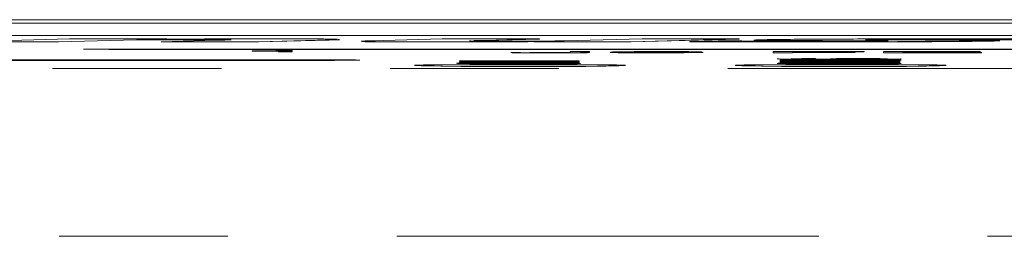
# Model space of a CAD drawing. Header units: inches. Extents: x 0.3 to 21.7, y 0.5 to 16.5.
# Tile 12 of 37: x 7.002 to 7.585, y 6.904 to 7.032. Entities that reach past the tile are written whole.
import ezdxf

# ---------------------------------------------------------------- set-up
doc = ezdxf.new("R2010")
doc.units = ezdxf.units.IN
doc.header["$MEASUREMENT"] = 0
doc.linetypes.add('PHANTOM', pattern=[0.5, 0.25, -0.05, 0.05, -0.05, 0.05, -0.05])

msp = doc.modelspace()

# ---------------------------------------------------------------- linework, layer by layer
at = {"color": 7, "linetype": 'Continuous', "lineweight": 15}
for p, q in [((9.55318, 7.03165), (4.59318, 7.03165)), ((5.64818, 7.02969), (8.49818, 7.02969)), ((8.49818, 7.02227), (5.64818, 7.02227)), ((6.96716, 7.01866), (7.0313, 7.02031)), ((7.02475, 7.01866), (6.96716, 7.01866)), ((7.02475, 7.01856), (6.96716, 7.01856)), ((7.0709, 7.01985), (7.02475, 7.01866)), ((7.0709, 7.01975), (7.02475, 7.01856)), ((7.02475, 7.01866), (7.02475, 7.01856)), ((7.0313, 7.02031), (7.0889, 7.02031)), ((7.0709, 7.01985), (7.0709, 7.01975)), ((7.0889, 7.02031), (7.0822, 7.02014)), ((7.08555, 7.01866), (7.11785, 7.01949)), ((7.14315, 7.01866), (7.08555, 7.01866)), ((7.08555, 7.01866), (7.08555, 7.01856)), ((7.14315, 7.01856), (7.08555, 7.01856)), ((7.0889, 7.02031), (7.0889, 7.02021)), ((7.10625, 7.01995), (7.10625, 7.01985)), ((7.12695, 7.01984), (7.12695, 7.01974)), ((7.18514, 7.01974), (7.14315, 7.01866)), ((7.18514, 7.01964), (7.14315, 7.01856)), ((7.14315, 7.01866), (7.14315, 7.01856)), ((7.18514, 7.01974), (7.18514, 7.01964)), ((7.21009, 7.01923), (7.25209, 7.02031)), ((7.24549, 7.01861), (7.24549, 7.01851)), ((7.25209, 7.02031), (7.30969, 7.02031)), ((7.30969, 7.02031), (7.27744, 7.01948)), ((7.30969, 7.02021), (7.27744, 7.01938)), ((7.30634, 7.01866), (7.31309, 7.01884)), ((7.36394, 7.01866), (7.30634, 7.01866)), ((7.30634, 7.01866), (7.30634, 7.01856)), ((7.36394, 7.01856), (7.30634, 7.01856)), ((7.30969, 7.02031), (7.30969, 7.02021)), ((7.32439, 7.01913), (7.37049, 7.02031)), ((7.42808, 7.02031), (7.36394, 7.01866)), ((7.42808, 7.02021), (7.36394, 7.01856)), ((7.36394, 7.01866), (7.36394, 7.01856)), ((7.37049, 7.02031), (7.42808, 7.02031)), ((7.39883, 7.01874), (7.41553, 7.01917)), ((7.39883, 7.01874), (7.39883, 7.01864)), ((7.41553, 7.01917), (7.42043, 7.01917)), ((7.42808, 7.02031), (7.42808, 7.02021)), ((7.46453, 7.01861), (7.46453, 7.01851)), ((7.46673, 7.01932), (7.46673, 7.01922)), ((7.49953, 7.01925), (7.49953, 7.01915)), ((7.53928, 7.01877), (7.53928, 7.01867)), ((7.53938, 7.02), (7.53938, 7.0199)), ((7.57228, 7.01994), (7.57228, 7.01984)), ((7.57903, 7.01917), (7.57903, 7.01907)), ((7.03958, 7.01426), (7.05458, 7.01403)), ((7.03958, 7.01426), (7.05458, 7.01403)), ((8.13658, 7.0143), (7.04458, 7.0143)), ((7.05458, 7.01403), (7.05458, 7.01413)), ((7.05958, 7.01417), (8.12158, 7.01417)), ((7.05958, 7.01407), (8.12158, 7.01407)), ((7.13956, 7.01328), (7.13956, 7.01334)), ((7.15499, 7.01328), (7.13956, 7.01328)), ((7.13956, 7.01328), (7.13956, 7.01318)), ((7.15499, 7.01318), (7.13956, 7.01318)), ((7.15499, 7.01286), (7.15499, 7.01328)), ((7.16316, 7.01286), (7.15499, 7.01286)), ((7.15499, 7.01286), (7.15499, 7.01276)), ((7.16316, 7.01276), (7.15499, 7.01276)), ((7.15705, 7.01345), (7.16316, 7.01345)), ((7.16316, 7.01345), (7.16316, 7.01286)), ((7.16316, 7.01286), (7.16316, 7.01276)), ((7.29266, 7.01237), (7.29266, 7.01227)), ((7.32792, 7.0124), (7.32792, 7.01287)), ((7.32792, 7.01287), (7.33933, 7.01287)), ((7.33933, 7.01287), (7.33933, 7.01236)), ((7.35177, 7.01247), (7.35177, 7.01237)), ((7.38034, 7.01252), (7.38034, 7.01242)), ((7.38097, 7.01276), (7.38097, 7.01266)), ((7.4057, 7.01265), (7.39533, 7.01265)), ((7.39533, 7.01265), (7.39533, 7.01257)), ((7.4057, 7.01255), (7.39782, 7.01255)), ((7.4057, 7.01265), (7.4057, 7.01255)), ((7.44822, 7.01287), (7.50215, 7.01287)), ((7.44822, 7.01216), (7.44822, 7.01287)), ((7.50215, 7.01279), (7.45963, 7.01279)), ((7.45963, 7.01279), (7.45963, 7.01257)), ((7.50215, 7.01269), (7.45963, 7.01269)), ((7.45963, 7.01257), (7.49675, 7.01257)), ((7.49675, 7.01249), (7.45963, 7.01249)), ((7.45963, 7.01249), (7.45963, 7.01216)), ((7.49675, 7.01239), (7.45963, 7.01239)), ((7.49675, 7.01257), (7.49675, 7.01249)), ((7.49675, 7.01249), (7.49675, 7.01239)), ((7.50215, 7.01287), (7.50215, 7.01279)), ((7.50215, 7.01279), (7.50215, 7.01269)), ((7.51355, 7.01216), (7.51355, 7.01287)), ((7.51355, 7.01287), (7.57072, 7.01287)), ((7.57072, 7.01279), (7.52496, 7.01279)), ((7.52496, 7.01279), (7.52496, 7.01257)), ((7.57072, 7.01269), (7.52496, 7.01269)), ((7.52496, 7.01257), (7.56722, 7.01257)), ((7.56722, 7.01249), (7.52496, 7.01249)), ((7.52496, 7.01249), (7.52496, 7.01224)), ((7.56722, 7.01239), (7.52496, 7.01239)), ((7.56722, 7.01257), (7.56722, 7.01249)), ((7.56722, 7.01249), (7.56722, 7.01239)), ((7.57072, 7.01287), (7.57072, 7.01279)), ((7.57072, 7.01279), (7.57072, 7.01269)), ((7.19818, 7.00787), (6.25818, 7.00787)), ((6.27318, 7.00774), (7.18318, 7.00774)), ((6.27318, 7.00764), (7.18318, 7.00764)), ((7.18818, 7.00759), (7.20318, 7.00782)), ((7.18818, 7.00759), (7.20318, 7.00782)), ((7.18818, 7.00769), (7.18818, 7.00759)), ((7.2624, 7.00719), (7.2624, 7.00728)), ((7.2624, 7.00728), (7.33318, 7.00728)), ((7.31977, 7.00719), (7.2624, 7.00719)), ((7.2624, 7.00719), (7.2624, 7.00709)), ((7.2624, 7.00688), (7.31381, 7.00716)), ((7.30031, 7.00709), (7.2624, 7.00709)), ((7.2624, 7.00679), (7.2624, 7.00688)), ((7.33318, 7.00679), (7.2624, 7.00679)), ((7.2624, 7.00679), (7.2624, 7.00669)), ((7.2624, 7.0065), (7.33318, 7.00673)), ((7.32184, 7.00669), (7.2624, 7.00669)), ((7.2624, 7.00641), (7.2624, 7.0065)), ((7.30414, 7.00655), (7.27262, 7.00645)), ((7.27581, 7.00688), (7.33318, 7.00688)), ((7.33318, 7.00719), (7.28104, 7.0069)), ((7.28104, 7.0069), (7.28104, 7.00688)), ((7.33318, 7.00709), (7.29533, 7.00688)), ((7.30414, 7.00636), (7.30414, 7.00655)), ((7.33318, 7.00664), (7.31231, 7.00657)), ((7.31231, 7.00657), (7.31231, 7.00633)), ((7.33318, 7.00654), (7.31231, 7.00647)), ((7.31604, 7.01215), (7.31604, 7.01205)), ((7.33318, 7.00728), (7.33318, 7.00719)), ((7.33318, 7.00719), (7.33318, 7.00709)), ((7.33318, 7.00688), (7.33318, 7.00679)), ((7.33318, 7.00679), (7.33318, 7.00673)), ((7.33318, 7.00673), (7.33318, 7.00664)), ((7.33318, 7.00664), (7.33318, 7.00654)), ((7.38011, 7.01215), (7.38011, 7.01205)), ((7.45963, 7.01216), (7.44822, 7.01216)), ((7.44822, 7.01216), (7.44822, 7.01206)), ((7.45963, 7.01206), (7.44822, 7.01206)), ((7.4524, 7.00812), (7.4524, 7.0082)), ((7.4524, 7.0082), (7.49571, 7.0082)), ((7.49581, 7.00812), (7.4524, 7.00812)), ((7.4524, 7.00812), (7.4524, 7.00802)), ((7.49581, 7.00802), (7.4524, 7.00802)), ((7.4524, 7.00772), (7.4524, 7.00781)), ((7.4524, 7.00781), (7.49581, 7.00781)), ((7.49571, 7.00772), (7.4524, 7.00772)), ((7.4524, 7.00772), (7.4524, 7.00765)), ((7.4524, 7.00765), (7.46057, 7.00765)), ((7.4524, 7.00717), (7.4524, 7.00765)), ((7.4524, 7.00694), (7.52318, 7.00717)), ((7.46057, 7.00717), (7.4524, 7.00717)), ((7.4524, 7.00717), (7.4524, 7.00707)), ((7.46057, 7.00707), (7.4524, 7.00707)), ((7.4524, 7.00684), (7.4524, 7.00694)), ((7.52318, 7.00662), (7.4524, 7.00684)), ((7.4524, 7.00684), (7.4524, 7.00674)), ((7.52318, 7.00652), (7.4524, 7.00674)), ((7.4524, 7.00613), (7.4524, 7.00661)), ((7.4524, 7.00661), (7.46057, 7.00661)), ((7.45963, 7.01216), (7.45963, 7.01206)), ((7.46057, 7.00765), (7.46057, 7.00745)), ((7.49571, 7.00762), (7.46057, 7.00762)), ((7.46057, 7.00745), (7.52318, 7.00745)), ((7.52318, 7.00736), (7.46057, 7.00736)), ((7.46057, 7.00736), (7.46057, 7.00717)), ((7.52318, 7.00726), (7.46057, 7.00726)), ((7.46057, 7.00717), (7.46057, 7.00707)), ((7.46057, 7.00661), (7.46057, 7.00641)), ((7.49414, 7.00698), (7.46262, 7.00689)), ((7.46262, 7.00689), (7.49414, 7.00679)), ((7.47144, 7.00832), (7.47144, 7.00822)), ((7.47327, 7.00876), (7.47331, 7.00868)), ((7.47331, 7.00868), (7.47331, 7.00858)), ((7.49414, 7.00689), (7.4791, 7.00684)), ((7.49129, 7.00854), (7.49129, 7.00844)), ((7.49414, 7.00679), (7.49414, 7.00698)), ((7.49571, 7.00772), (7.49571, 7.00762)), ((7.49581, 7.00812), (7.49581, 7.00802)), ((7.49959, 7.00831), (7.49959, 7.00839)), ((7.49959, 7.00831), (7.49959, 7.00821)), ((7.52318, 7.00707), (7.50231, 7.00701)), ((7.50231, 7.00701), (7.50231, 7.00677)), ((7.52318, 7.00697), (7.50231, 7.00691)), ((7.50231, 7.00677), (7.52318, 7.0067)), ((7.50336, 7.00869), (7.50336, 7.00859)), ((7.57163, 7.01216), (7.51355, 7.01216)), ((7.51355, 7.01216), (7.51355, 7.01206)), ((7.57163, 7.01206), (7.51355, 7.01206)), ((7.52318, 7.00745), (7.52318, 7.00736)), ((7.52318, 7.00736), (7.52318, 7.00726)), ((7.52318, 7.00717), (7.52318, 7.00707)), ((7.52318, 7.00707), (7.52318, 7.00697)), ((7.52318, 7.0067), (7.52318, 7.00662)), ((7.52318, 7.00662), (7.52318, 7.00652)), ((7.52496, 7.01224), (7.57163, 7.01224)), ((7.57163, 7.01224), (7.57163, 7.01216)), ((7.57163, 7.01216), (7.57163, 7.01206)), ((7.33318, 7.00618), (7.2624, 7.00641)), ((7.2624, 7.00641), (7.2624, 7.00631)), ((7.30304, 7.00618), (7.2624, 7.00631)), ((7.27262, 7.00645), (7.30414, 7.00636)), ((7.28327, 7.00614), (7.28327, 7.00606)), ((7.28327, 7.00606), (7.28327, 7.00596)), ((7.30414, 7.00645), (7.2891, 7.0064)), ((7.29624, 7.00561), (7.29624, 7.00551)), ((7.30686, 7.00606), (7.30686, 7.00615)), ((7.30686, 7.00606), (7.30686, 7.00596)), ((7.31231, 7.00633), (7.33318, 7.00627)), ((7.33318, 7.00627), (7.33318, 7.00618)), ((7.33318, 7.00618), (7.33318, 7.00608)), ((7.4524, 7.00613), (7.4524, 7.00603)), ((7.46057, 7.00613), (7.4524, 7.00613)), ((7.46057, 7.00641), (7.52318, 7.00641)), ((7.52318, 7.00633), (7.46057, 7.00633)), ((7.46057, 7.00633), (7.46057, 7.00613)), ((7.52318, 7.00623), (7.46057, 7.00623)), ((7.46057, 7.00613), (7.46057, 7.00604)), ((7.47144, 7.00563), (7.47144, 7.00553)), ((7.47327, 7.00607), (7.47331, 7.00599)), ((7.47331, 7.00599), (7.47331, 7.00588)), ((7.49129, 7.00585), (7.49129, 7.00575)), ((7.49959, 7.00561), (7.49959, 7.0057)), ((7.49959, 7.00561), (7.49959, 7.00551)), ((7.50336, 7.006), (7.50336, 7.0059)), ((7.52318, 7.00641), (7.52318, 7.00633)), ((7.52318, 7.00633), (7.52318, 7.00623))]:
    msp.add_line(p, q, dxfattribs=at)
at = {"color": 7, "linetype": 'PHANTOM', "lineweight": 0}
for p, q in [((7.05958, 7.01417), (7.05958, 7.01407)), ((7.18318, 7.00774), (7.18318, 7.00764)), ((5.17124, 7.00284), (8.97512, 7.00284)), ((8.97512, 6.90372), (5.17124, 6.90372))]:
    msp.add_line(p, q, dxfattribs=at)
at = {"color": 7, "linetype": 'Continuous', "lineweight": 15, "flags": 128}
for points in [[(7.29818, 7.00416), (7.31847, 7.00418), (7.33657, 7.00427), (7.3505, 7.0044), (7.35877, 7.00457), (7.36047, 7.00475), (7.35542, 7.00492), (7.34416, 7.00507), (7.32793, 7.00518), (7.30847, 7.00524), (7.28789, 7.00524), (7.26843, 7.00518), (7.2522, 7.00507), (7.24094, 7.00492), (7.23589, 7.00475), (7.23759, 7.00457), (7.24586, 7.0044), (7.25979, 7.00427), (7.27789, 7.00418), (7.29818, 7.00416)], [(7.48818, 7.00416), (7.50847, 7.00418), (7.52657, 7.00427), (7.5405, 7.0044), (7.54877, 7.00457), (7.55047, 7.00475), (7.54542, 7.00492), (7.53416, 7.00507), (7.51793, 7.00518), (7.49847, 7.00524), (7.47789, 7.00524), (7.45843, 7.00518), (7.4422, 7.00507), (7.43094, 7.00492), (7.42589, 7.00475), (7.42759, 7.00457), (7.43586, 7.0044), (7.44979, 7.00427), (7.46789, 7.00418), (7.48818, 7.00416)]]:
    msp.add_lwpolyline(points, dxfattribs=at)
at = {"color": 7, "linetype": 'Continuous', "lineweight": 15}
for centre, radius, start, end in [((7.04335, 6.86821), 0.14609, 89.51689, 91.47801), ((7.05834, 6.87138), 0.14279, 89.50092, 91.50742), ((7.05831, 6.8728), 0.14128, 89.48346, 91.51145), ((7.18441, 6.86174), 0.146, 88.52139, 90.48359), ((7.18442, 6.8649), 0.14274, 88.49229, 90.49925), ((7.19944, 6.86505), 0.14283, 88.49954, 90.50555), ((7.28295, 8.83983), 1.83584, 268.52447, 270.47523), ((7.31582, 8.56333), 1.55937, 269.3518, 271.64849), ((7.47295, 8.83981), 1.83582, 268.52446, 270.47524), ((7.50582, 8.56327), 1.55931, 269.35178, 271.64853)]:
    msp.add_arc(centre, radius, start, end, dxfattribs=at)
for points, knots in [([(7.10625, 7.01995), (7.09927, 7.01994), (7.08679, 7.01992), (7.07576, 7.01987), (7.0709, 7.01985)], [0, 0, 0, 0, 0.558888, 1, 1, 1, 1]), ([(7.10625, 7.01985), (7.09927, 7.01984), (7.08679, 7.01982), (7.07576, 7.01977), (7.0709, 7.01975)], [0, 0, 0, 0, 0.558888, 1, 1, 1, 1]), ([(7.0822, 7.02014), (7.09383, 7.0202), (7.11455, 7.02032), (7.13905, 7.02035), (7.1498, 7.02037)], [0, 0, 0, 0, 0.5611502, 1, 1, 1, 1]), ([(7.12695, 7.01984), (7.12659, 7.01986), (7.12589, 7.01988), (7.12245, 7.01992), (7.1158, 7.01995), (7.11019, 7.01995), (7.10625, 7.01995)], [0, 0, 0, 0, 0.1866264, 0.372898, 0.55981, 1, 1, 1, 1]), ([(7.12587, 7.01977), (7.12576, 7.01978), (7.12522, 7.01979), (7.12238, 7.01982), (7.11584, 7.01985), (7.11021, 7.01985), (7.10625, 7.01985)], [0, 0, 0, 0, 0.056057, 0.27223, 0.489147, 1, 1, 1, 1]), ([(7.11785, 7.01949), (7.1204, 7.01956), (7.12495, 7.01967), (7.12634, 7.01979), (7.12695, 7.01984)], [0, 0, 0, 0, 0.561198, 1, 1, 1, 1]), ([(7.1498, 7.02037), (7.15816, 7.02036), (7.17072, 7.02035), (7.18469, 7.02027), (7.18807, 7.0202), (7.18975, 7.02017)], [0, 0, 0, 0, 0.499541, 0.749636, 1, 1, 1, 1]), ([(7.19036, 7.02007), (7.19086, 7.02003), (7.19226, 7.01992), (7.18793, 7.01981), (7.18514, 7.01974)], [0, 0, 0, 0, 0.355938, 1, 1, 1, 1]), ([(7.19072, 7.01992), (7.19094, 7.01989), (7.1919, 7.0198), (7.18809, 7.01971), (7.18514, 7.01964)], [0, 0, 0, 0, 0.226331, 1, 1, 1, 1]), ([(7.24549, 7.01861), (7.23704, 7.01861), (7.22436, 7.01862), (7.21102, 7.01871), (7.20434, 7.0188), (7.20466, 7.01887), (7.20481, 7.0189)], [0, 0, 0, 0, 0.40957, 0.614871, 0.820146, 1, 1, 1, 1]), ([(7.24549, 7.01851), (7.23704, 7.01851), (7.22436, 7.01852), (7.21102, 7.01861), (7.20434, 7.0187), (7.20466, 7.01877), (7.20481, 7.0188)], [0, 0, 0, 0, 0.40957, 0.614872, 0.820147, 1, 1, 1, 1]), ([(7.31309, 7.01884), (7.3015, 7.01877), (7.28087, 7.01865), (7.25628, 7.01862), (7.24549, 7.01861)], [0, 0, 0, 0, 0.5613201, 1, 1, 1, 1]), ([(7.30625, 7.0187), (7.29684, 7.01865), (7.27834, 7.01854), (7.25631, 7.01852), (7.24549, 7.01851)], [0, 0, 0, 0, 0.5089485, 1, 1, 1, 1]), ([(7.26829, 7.01913), (7.26866, 7.01912), (7.26939, 7.01909), (7.27282, 7.01906), (7.27947, 7.01903), (7.28509, 7.01903), (7.28904, 7.01903)], [0, 0, 0, 0, 0.186606, 0.373017, 0.55975, 1, 1, 1, 1]), ([(7.28904, 7.01903), (7.29599, 7.01904), (7.30841, 7.01905), (7.3195, 7.0191), (7.32439, 7.01913)], [0, 0, 0, 0, 0.559151, 1, 1, 1, 1]), ([(7.46453, 7.01861), (7.45173, 7.01861), (7.42888, 7.01862), (7.40801, 7.0187), (7.39883, 7.01874)], [0, 0, 0, 0, 0.56013, 1, 1, 1, 1]), ([(7.46453, 7.01851), (7.45173, 7.01851), (7.42888, 7.01852), (7.40801, 7.0186), (7.39883, 7.01864)], [0, 0, 0, 0, 0.56013, 1, 1, 1, 1]), ([(7.42043, 7.01917), (7.4238, 7.01914), (7.42982, 7.01909), (7.43715, 7.01906), (7.44038, 7.01905)], [0, 0, 0, 0, 0.560032, 1, 1, 1, 1]), ([(7.46673, 7.01932), (7.46049, 7.01934), (7.44808, 7.01939), (7.43659, 7.01953), (7.43639, 7.01968), (7.43935, 7.01977), (7.44083, 7.01982)], [0, 0, 0, 0, 0.280741, 0.5584, 0.778724, 1, 1, 1, 1]), ([(7.46673, 7.01922), (7.4606, 7.01924), (7.4484, 7.01929), (7.43759, 7.01941), (7.43763, 7.01948), (7.43765, 7.0195)], [0, 0, 0, 0, 0.432863, 0.860975, 1, 1, 1, 1]), ([(7.44038, 7.01905), (7.44727, 7.01902), (7.45957, 7.01898), (7.47284, 7.01897), (7.47868, 7.01897)], [0, 0, 0, 0, 0.559753, 1, 1, 1, 1]), ([(7.44083, 7.01982), (7.44591, 7.0199), (7.45499, 7.02006), (7.47153, 7.02016), (7.47883, 7.0202)], [0, 0, 0, 0, 0.558738, 1, 1, 1, 1]), ([(7.53928, 7.01877), (7.526, 7.01872), (7.50226, 7.01862), (7.47607, 7.01861), (7.46453, 7.01861)], [0, 0, 0, 0, 0.559378, 1, 1, 1, 1]), ([(7.53928, 7.01867), (7.526, 7.01862), (7.50226, 7.01852), (7.47607, 7.01851), (7.46453, 7.01851)], [0, 0, 0, 0, 0.559378, 1, 1, 1, 1]), ([(7.49953, 7.01925), (7.49335, 7.01926), (7.48231, 7.01928), (7.47149, 7.01931), (7.46673, 7.01932)], [0, 0, 0, 0, 0.560131, 1, 1, 1, 1]), ([(7.49953, 7.01915), (7.49335, 7.01916), (7.48231, 7.01918), (7.47149, 7.01921), (7.46673, 7.01922)], [0, 0, 0, 0, 0.560129, 1, 1, 1, 1]), ([(7.47868, 7.01897), (7.48654, 7.01898), (7.49748, 7.01898), (7.5109, 7.01903), (7.51402, 7.01908), (7.51558, 7.01911)], [0, 0, 0, 0, 0.560717, 0.78118, 1, 1, 1, 1]), ([(7.47883, 7.0202), (7.49163, 7.02026), (7.5145, 7.02035), (7.53979, 7.02036), (7.55093, 7.02037)], [0, 0, 0, 0, 0.559468, 1, 1, 1, 1]), ([(7.51625, 7.01916), (7.51627, 7.01916), (7.51644, 7.01917), (7.51492, 7.01919), (7.50962, 7.01923), (7.50401, 7.01924), (7.49953, 7.01925)], [0, 0, 0, 0, 0.020176, 0.182754, 0.346323, 1, 1, 1, 1]), ([(7.51451, 7.01909), (7.51376, 7.0191), (7.5096, 7.01913), (7.50407, 7.01914), (7.49953, 7.01915)], [0, 0, 0, 0, 0.179657, 1, 1, 1, 1]), ([(7.50368, 7.01987), (7.50334, 7.01986), (7.50267, 7.01984), (7.50279, 7.01981), (7.50458, 7.01978), (7.51081, 7.01974), (7.51671, 7.01973), (7.52143, 7.01972)], [0, 0, 0, 0, 0.1252117, 0.2502502, 0.3746967, 0.4999728, 1, 1, 1, 1]), ([(7.53938, 7.02), (7.53179, 7.02), (7.52122, 7.01999), (7.50847, 7.01994), (7.50527, 7.01989), (7.50368, 7.01987)], [0, 0, 0, 0, 0.560295, 0.781027, 1, 1, 1, 1]), ([(7.53938, 7.0199), (7.53179, 7.0199), (7.52122, 7.01989), (7.50847, 7.01984), (7.50527, 7.01979), (7.50368, 7.01977)], [0, 0, 0, 0, 0.560296, 0.78103, 1, 1, 1, 1]), ([(7.52143, 7.01972), (7.52784, 7.0197), (7.53927, 7.01968), (7.55046, 7.01965), (7.55538, 7.01964)], [0, 0, 0, 0, 0.560235, 1, 1, 1, 1]), ([(7.57903, 7.01917), (7.57376, 7.01908), (7.56434, 7.01892), (7.54695, 7.01882), (7.53928, 7.01877)], [0, 0, 0, 0, 0.558923, 1, 1, 1, 1]), ([(7.57903, 7.01907), (7.57376, 7.01898), (7.56434, 7.01882), (7.54695, 7.01872), (7.53928, 7.01867)], [0, 0, 0, 0, 0.558923, 1, 1, 1, 1]), ([(7.57228, 7.01994), (7.56633, 7.01996), (7.55571, 7.02), (7.54437, 7.02), (7.53938, 7.02)], [0, 0, 0, 0, 0.559856, 1, 1, 1, 1]), ([(7.57228, 7.01984), (7.56633, 7.01986), (7.55571, 7.0199), (7.54437, 7.0199), (7.53938, 7.0199)], [0, 0, 0, 0, 0.5598564, 1, 1, 1, 1]), ([(7.55093, 7.02037), (7.56268, 7.02036), (7.58366, 7.02036), (7.60287, 7.02028), (7.61132, 7.02025)], [0, 0, 0, 0, 0.560111, 1, 1, 1, 1]), ([(7.55538, 7.01964), (7.56134, 7.01962), (7.57322, 7.01958), (7.57898, 7.01948), (7.58185, 7.01943)], [0, 0, 0, 0, 0.502516, 1, 1, 1, 1]), ([(7.59052, 7.01984), (7.58731, 7.01986), (7.58156, 7.0199), (7.57511, 7.01993), (7.57228, 7.01994)], [0, 0, 0, 0, 0.5598881, 1, 1, 1, 1]), ([(7.59052, 7.01974), (7.58731, 7.01976), (7.58156, 7.0198), (7.57511, 7.01983), (7.57228, 7.01984)], [0, 0, 0, 0, 0.559888, 1, 1, 1, 1]), ([(7.58211, 7.01938), (7.58241, 7.01935), (7.5832, 7.01928), (7.58062, 7.01922), (7.57903, 7.01917)], [0, 0, 0, 0, 0.380228, 1, 1, 1, 1]), ([(7.58211, 7.01928), (7.58241, 7.01925), (7.5832, 7.01918), (7.58062, 7.01912), (7.57903, 7.01907)], [0, 0, 0, 0, 0.380228, 1, 1, 1, 1]), ([(7.13956, 7.01334), (7.14182, 7.01334), (7.14631, 7.01335), (7.15239, 7.01337), (7.15612, 7.01341), (7.15674, 7.01344), (7.15705, 7.01345)], [0, 0, 0, 0, 0.281056, 0.560359, 0.779677, 1, 1, 1, 1]), ([(7.31604, 7.01215), (7.31238, 7.01215), (7.3051, 7.01216), (7.29644, 7.01221), (7.29306, 7.01229), (7.29279, 7.01234), (7.29266, 7.01237)], [0, 0, 0, 0, 0.280647, 0.55841, 0.778749, 1, 1, 1, 1]), ([(7.30406, 7.01237), (7.30414, 7.01235), (7.30429, 7.01231), (7.30632, 7.01226), (7.31113, 7.01224), (7.31442, 7.01223), (7.31607, 7.01223)], [0, 0, 0, 0, 0.281519, 0.560555, 0.779395, 1, 1, 1, 1]), ([(7.33933, 7.01236), (7.33916, 7.01233), (7.33883, 7.01227), (7.33334, 7.01219), (7.32453, 7.01216), (7.31888, 7.01215), (7.31604, 7.01215)], [0, 0, 0, 0, 0.281002, 0.558891, 0.778861, 1, 1, 1, 1]), ([(7.32667, 7.01229), (7.32716, 7.01231), (7.32803, 7.01235), (7.32795, 7.01239), (7.32792, 7.0124)], [0, 0, 0, 0, 0.558705, 1, 1, 1, 1]), ([(7.35177, 7.01247), (7.35238, 7.01255), (7.35315, 7.01266), (7.36141, 7.01277), (7.36702, 7.01281), (7.3739, 7.01284), (7.37878, 7.01284), (7.38123, 7.01284)], [0, 0, 0, 0, 0.498239, 0.62377, 0.749167, 0.874496, 1, 1, 1, 1]), ([(7.38011, 7.01215), (7.37686, 7.01215), (7.37038, 7.01216), (7.36164, 7.0122), (7.35305, 7.0123), (7.3523, 7.0124), (7.35177, 7.01247)], [0, 0, 0, 0, 0.187309, 0.373996, 0.56097, 1, 1, 1, 1]), ([(7.38011, 7.01205), (7.37686, 7.01205), (7.37038, 7.01206), (7.36164, 7.0121), (7.35305, 7.0122), (7.3523, 7.0123), (7.35177, 7.01237)], [0, 0, 0, 0, 0.187309, 0.373996, 0.56097, 1, 1, 1, 1]), ([(7.38097, 7.01276), (7.37791, 7.01276), (7.3733, 7.01275), (7.3686, 7.01272), (7.36353, 7.01265), (7.36276, 7.01258), (7.36214, 7.01253)], [0, 0, 0, 0, 0.248874, 0.374368, 0.500025, 1, 1, 1, 1]), ([(7.36214, 7.01253), (7.36516, 7.01255), (7.37057, 7.0126), (7.37791, 7.0126), (7.38115, 7.01261)], [0, 0, 0, 0, 0.5584, 1, 1, 1, 1]), ([(7.38034, 7.01252), (7.3778, 7.01252), (7.37274, 7.01252), (7.36666, 7.01248), (7.36348, 7.01243), (7.36323, 7.0124), (7.3631, 7.01238)], [0, 0, 0, 0, 0.280498, 0.559295, 0.77928, 1, 1, 1, 1]), ([(7.3631, 7.01238), (7.36331, 7.01236), (7.36373, 7.01231), (7.36821, 7.01226), (7.37408, 7.01224), (7.37802, 7.01224), (7.38, 7.01223)], [0, 0, 0, 0, 0.280137, 0.559005, 0.77922, 1, 1, 1, 1]), ([(7.38034, 7.01242), (7.37782, 7.01242), (7.37279, 7.01242), (7.36659, 7.01238), (7.36482, 7.01235), (7.36406, 7.01233)], [0, 0, 0, 0, 0.36555, 0.728883, 1, 1, 1, 1]), ([(7.38097, 7.01266), (7.37789, 7.01266), (7.37326, 7.01265), (7.36866, 7.01262), (7.36594, 7.01259), (7.36552, 7.01256), (7.36532, 7.01255)], [0, 0, 0, 0, 0.409699, 0.616282, 0.823139, 1, 1, 1, 1]), ([(7.38, 7.01223), (7.38248, 7.01224), (7.38745, 7.01224), (7.39304, 7.01228), (7.39599, 7.01233), (7.39624, 7.01236), (7.39636, 7.01238)], [0, 0, 0, 0, 0.279935, 0.559027, 0.77925, 1, 1, 1, 1]), ([(7.40674, 7.01238), (7.40637, 7.01235), (7.40564, 7.01228), (7.39845, 7.0122), (7.38937, 7.01216), (7.3832, 7.01215), (7.38011, 7.01215)], [0, 0, 0, 0, 0.279931, 0.559089, 0.779254, 1, 1, 1, 1]), ([(7.39636, 7.01238), (7.39617, 7.0124), (7.39578, 7.01244), (7.39159, 7.01249), (7.38604, 7.01252), (7.38224, 7.01252), (7.38034, 7.01252)], [0, 0, 0, 0, 0.280278, 0.559311, 0.779365, 1, 1, 1, 1]), ([(7.39543, 7.01233), (7.39535, 7.01233), (7.39495, 7.01236), (7.3915, 7.01239), (7.38606, 7.01242), (7.38225, 7.01242), (7.38034, 7.01242)], [0, 0, 0, 0, 0.086346, 0.44056, 0.719913, 1, 1, 1, 1]), ([(7.39533, 7.01265), (7.39501, 7.01267), (7.39436, 7.0127), (7.39049, 7.01274), (7.38566, 7.01276), (7.38253, 7.01276), (7.38097, 7.01276)], [0, 0, 0, 0, 0.2802535, 0.5589208, 0.779116, 1, 1, 1, 1]), ([(7.39533, 7.01255), (7.39501, 7.01257), (7.39436, 7.0126), (7.39049, 7.01264), (7.38566, 7.01266), (7.38253, 7.01266), (7.38097, 7.01266)], [0, 0, 0, 0, 0.280254, 0.558917, 0.779116, 1, 1, 1, 1]), ([(7.38115, 7.01261), (7.38499, 7.0126), (7.39267, 7.0126), (7.40142, 7.01254), (7.40614, 7.01246), (7.40654, 7.01241), (7.40674, 7.01238)], [0, 0, 0, 0, 0.279989, 0.559144, 0.779288, 1, 1, 1, 1]), ([(7.38123, 7.01284), (7.38468, 7.01284), (7.39156, 7.01283), (7.40002, 7.01279), (7.40465, 7.01272), (7.40535, 7.01267), (7.4057, 7.01265)], [0, 0, 0, 0, 0.280478, 0.559429, 0.779373, 1, 1, 1, 1]), ([(7.28104, 7.0069), (7.2801, 7.0069), (7.27841, 7.00689), (7.27661, 7.00688), (7.27581, 7.00688)], [0, 0, 0, 0, 0.559976, 1, 1, 1, 1]), ([(7.28104, 7.0068), (7.2801, 7.0068), (7.27841, 7.00679), (7.27661, 7.00678), (7.27581, 7.00678)], [0, 0, 0, 0, 0.559977, 1, 1, 1, 1]), ([(7.31604, 7.01205), (7.31238, 7.01205), (7.3051, 7.01206), (7.29644, 7.01211), (7.29306, 7.01219), (7.29279, 7.01224), (7.29266, 7.01227)], [0, 0, 0, 0, 0.280647, 0.55841, 0.778749, 1, 1, 1, 1]), ([(7.31381, 7.00716), (7.31488, 7.00717), (7.31679, 7.00718), (7.31886, 7.00719), (7.31977, 7.00719)], [0, 0, 0, 0, 0.560134, 1, 1, 1, 1]), ([(7.33933, 7.01226), (7.33916, 7.01223), (7.33883, 7.01217), (7.33334, 7.01209), (7.32453, 7.01206), (7.31888, 7.01205), (7.31604, 7.01205)], [0, 0, 0, 0, 0.281002, 0.558891, 0.778861, 1, 1, 1, 1]), ([(7.31607, 7.01223), (7.31729, 7.01223), (7.31972, 7.01224), (7.32294, 7.01225), (7.32529, 7.01227), (7.32621, 7.01228), (7.32667, 7.01229)], [0, 0, 0, 0, 0.280338, 0.559977, 0.779925, 1, 1, 1, 1]), ([(7.47144, 7.00832), (7.46797, 7.00833), (7.46102, 7.00833), (7.45204, 7.00842), (7.45114, 7.0085), (7.45058, 7.00854)], [0, 0, 0, 0, 0.2800439, 0.5602665, 1, 1, 1, 1]), ([(7.47144, 7.00822), (7.46801, 7.00823), (7.46114, 7.00823), (7.45387, 7.0083), (7.45304, 7.00835), (7.45271, 7.00837)], [0, 0, 0, 0, 0.3736479, 0.7475342, 1, 1, 1, 1]), ([(7.47331, 7.00868), (7.47104, 7.00867), (7.46651, 7.00867), (7.46142, 7.00863), (7.45903, 7.00858), (7.45884, 7.00855), (7.45875, 7.00854)], [0, 0, 0, 0, 0.280283, 0.558893, 0.779099, 1, 1, 1, 1]), ([(7.47331, 7.00858), (7.47105, 7.00857), (7.46654, 7.00857), (7.46138, 7.00853), (7.46005, 7.0085), (7.45948, 7.00849)], [0, 0, 0, 0, 0.365801, 0.729418, 1, 1, 1, 1]), ([(7.49092, 7.00853), (7.48959, 7.00848), (7.48792, 7.00842), (7.48323, 7.00836), (7.47861, 7.00833), (7.4743, 7.00832), (7.47144, 7.00832)], [0, 0, 0, 0, 0.500942, 0.626185, 0.751268, 1, 1, 1, 1]), ([(7.49092, 7.00843), (7.48959, 7.00838), (7.48792, 7.00832), (7.48323, 7.00826), (7.47861, 7.00823), (7.4743, 7.00822), (7.47144, 7.00822)], [0, 0, 0, 0, 0.500942, 0.626185, 0.751268, 1, 1, 1, 1]), ([(7.48208, 7.00855), (7.48226, 7.00856), (7.48258, 7.00857), (7.48289, 7.00858), (7.48302, 7.00859)], [0, 0, 0, 0, 0.559966, 1, 1, 1, 1]), ([(7.48302, 7.00859), (7.48306, 7.00859), (7.48314, 7.00859), (7.48323, 7.0086), (7.48327, 7.0086)], [0, 0, 0, 0, 0.559799, 1, 1, 1, 1]), ([(7.48327, 7.0086), (7.48395, 7.00862), (7.48516, 7.00867), (7.48786, 7.00871), (7.48904, 7.00873)], [0, 0, 0, 0, 0.560901, 1, 1, 1, 1]), ([(7.48904, 7.00873), (7.49116, 7.00875), (7.49496, 7.00878), (7.50001, 7.00878), (7.50224, 7.00878)], [0, 0, 0, 0, 0.558291, 1, 1, 1, 1]), ([(7.49129, 7.00854), (7.49122, 7.00854), (7.4911, 7.00854), (7.49098, 7.00853), (7.49092, 7.00853)], [0, 0, 0, 0, 0.559947, 1, 1, 1, 1]), ([(7.49129, 7.00844), (7.49122, 7.00844), (7.4911, 7.00844), (7.49098, 7.00843), (7.49092, 7.00843)], [0, 0, 0, 0, 0.5599457, 1, 1, 1, 1]), ([(7.50336, 7.00869), (7.50242, 7.00869), (7.50054, 7.00869), (7.49741, 7.00867), (7.49376, 7.00862), (7.49228, 7.00857), (7.49129, 7.00854)], [0, 0, 0, 0, 0.124672, 0.249607, 0.499327, 1, 1, 1, 1]), ([(7.50336, 7.00859), (7.50242, 7.00859), (7.50054, 7.00859), (7.49741, 7.00857), (7.49376, 7.00852), (7.49228, 7.00847), (7.49129, 7.00844)], [0, 0, 0, 0, 0.124673, 0.249601, 0.499323, 1, 1, 1, 1]), ([(7.49571, 7.0082), (7.50007, 7.0082), (7.50873, 7.0082), (7.51912, 7.00813), (7.52358, 7.00804), (7.52392, 7.00798), (7.52409, 7.00795)], [0, 0, 0, 0, 0.280625, 0.558749, 0.778916, 1, 1, 1, 1]), ([(7.52409, 7.00795), (7.52383, 7.00791), (7.52332, 7.00784), (7.51572, 7.00776), (7.5055, 7.00772), (7.49898, 7.00772), (7.49571, 7.00772)], [0, 0, 0, 0, 0.28059, 0.55829, 0.778726, 1, 1, 1, 1]), ([(7.52409, 7.00785), (7.52383, 7.00781), (7.52332, 7.00774), (7.51572, 7.00766), (7.5055, 7.00762), (7.49898, 7.00762), (7.49571, 7.00762)], [0, 0, 0, 0, 0.28059, 0.55829, 0.778726, 1, 1, 1, 1]), ([(7.51501, 7.00796), (7.51485, 7.00799), (7.51451, 7.00803), (7.50932, 7.00809), (7.5024, 7.00811), (7.49801, 7.00811), (7.49581, 7.00812)], [0, 0, 0, 0, 0.280589, 0.558167, 0.778689, 1, 1, 1, 1]), ([(7.51421, 7.0079), (7.5141, 7.00791), (7.5137, 7.00795), (7.50924, 7.00799), (7.50242, 7.00801), (7.49802, 7.00801), (7.49581, 7.00802)], [0, 0, 0, 0, 0.1380275, 0.4706122, 0.7348328, 1, 1, 1, 1]), ([(7.49581, 7.00781), (7.49862, 7.00781), (7.5042, 7.00781), (7.51149, 7.00784), (7.51467, 7.0079), (7.5149, 7.00794), (7.51501, 7.00796)], [0, 0, 0, 0, 0.2811507, 0.5592838, 0.7790228, 1, 1, 1, 1]), ([(7.52409, 7.00855), (7.52385, 7.00851), (7.52339, 7.00844), (7.51758, 7.00836), (7.50872, 7.00831), (7.50264, 7.00831), (7.49959, 7.00831)], [0, 0, 0, 0, 0.280655, 0.559425, 0.779302, 1, 1, 1, 1]), ([(7.52409, 7.00845), (7.52385, 7.00841), (7.52339, 7.00834), (7.51758, 7.00826), (7.50872, 7.00821), (7.50264, 7.00821), (7.49959, 7.00821)], [0, 0, 0, 0, 0.280655, 0.559425, 0.779302, 1, 1, 1, 1]), ([(7.51592, 7.00855), (7.51581, 7.00857), (7.51558, 7.0086), (7.51307, 7.00865), (7.50861, 7.00869), (7.50511, 7.00869), (7.50336, 7.00869)], [0, 0, 0, 0, 0.281091, 0.56089, 0.780313, 1, 1, 1, 1]), ([(7.51525, 7.0085), (7.51523, 7.0085), (7.51499, 7.00852), (7.513, 7.00855), (7.50863, 7.00859), (7.50512, 7.00859), (7.50336, 7.00859)], [0, 0, 0, 0, 0.033368, 0.409582, 0.704615, 1, 1, 1, 1]), ([(7.26058, 7.0059), (7.26084, 7.00593), (7.26135, 7.00599), (7.26669, 7.00608), (7.27455, 7.00613), (7.28036, 7.00614), (7.28327, 7.00614)], [0, 0, 0, 0, 0.280434, 0.559846, 0.779751, 1, 1, 1, 1]), ([(7.29624, 7.00561), (7.29113, 7.00562), (7.28093, 7.00562), (7.26848, 7.00569), (7.26147, 7.00579), (7.26088, 7.00586), (7.26058, 7.0059)], [0, 0, 0, 0, 0.280558, 0.559661, 0.779505, 1, 1, 1, 1]), ([(7.28327, 7.00606), (7.2809, 7.00605), (7.27617, 7.00604), (7.26982, 7.00598), (7.26915, 7.00593), (7.26875, 7.00589)], [0, 0, 0, 0, 0.280969, 0.561135, 1, 1, 1, 1]), ([(7.26875, 7.00589), (7.26894, 7.00587), (7.26933, 7.00583), (7.27347, 7.00577), (7.28266, 7.00571), (7.29134, 7.0057), (7.29743, 7.0057)], [0, 0, 0, 0, 0.187152, 0.373769, 0.560816, 1, 1, 1, 1]), ([(7.28327, 7.00596), (7.28092, 7.00595), (7.27622, 7.00594), (7.27075, 7.00589), (7.27013, 7.00585), (7.26984, 7.00583)], [0, 0, 0, 0, 0.342119, 0.683264, 1, 1, 1, 1]), ([(7.33409, 7.00589), (7.33353, 7.00584), (7.33241, 7.00575), (7.31817, 7.00563), (7.30456, 7.00562), (7.29624, 7.00561)], [0, 0, 0, 0, 0.280509, 0.56019, 1, 1, 1, 1]), ([(7.33409, 7.00579), (7.33353, 7.00574), (7.33241, 7.00565), (7.31817, 7.00553), (7.30456, 7.00552), (7.29624, 7.00551)], [0, 0, 0, 0, 0.280509, 0.56019, 1, 1, 1, 1]), ([(7.29743, 7.0057), (7.30122, 7.0057), (7.30877, 7.00571), (7.31844, 7.00575), (7.32497, 7.00581), (7.3256, 7.00587), (7.32592, 7.00589)], [0, 0, 0, 0, 0.280959, 0.560724, 0.78028, 1, 1, 1, 1]), ([(7.30686, 7.00615), (7.31108, 7.00615), (7.31952, 7.00614), (7.32871, 7.00606), (7.33347, 7.00598), (7.33388, 7.00592), (7.33409, 7.00589)], [0, 0, 0, 0, 0.2798367, 0.5589247, 0.7792306, 1, 1, 1, 1]), ([(7.32592, 7.00589), (7.32566, 7.00592), (7.32514, 7.00597), (7.32008, 7.00603), (7.3136, 7.00606), (7.30911, 7.00606), (7.30686, 7.00606)], [0, 0, 0, 0, 0.279977, 0.559254, 0.779379, 1, 1, 1, 1]), ([(7.3248, 7.00585), (7.32469, 7.00585), (7.32417, 7.00588), (7.31998, 7.00592), (7.31362, 7.00596), (7.30912, 7.00596), (7.30686, 7.00596)], [0, 0, 0, 0, 0.098294, 0.448041, 0.72371, 1, 1, 1, 1]), ([(7.45058, 7.00585), (7.45081, 7.00588), (7.45127, 7.00595), (7.45668, 7.00602), (7.46478, 7.00607), (7.47044, 7.00607), (7.47327, 7.00607)], [0, 0, 0, 0, 0.280649, 0.5597003, 0.7795011, 1, 1, 1, 1]), ([(7.47144, 7.00563), (7.46797, 7.00563), (7.46102, 7.00564), (7.45204, 7.00573), (7.45114, 7.0058), (7.45058, 7.00585)], [0, 0, 0, 0, 0.280044, 0.560266, 1, 1, 1, 1]), ([(7.47331, 7.00599), (7.47104, 7.00598), (7.46651, 7.00598), (7.46142, 7.00594), (7.45903, 7.00589), (7.45884, 7.00586), (7.45875, 7.00585)], [0, 0, 0, 0, 0.280281, 0.558892, 0.779098, 1, 1, 1, 1]), ([(7.45875, 7.00585), (7.45886, 7.00583), (7.45907, 7.00579), (7.46141, 7.00575), (7.46534, 7.00572), (7.46842, 7.00572), (7.46997, 7.00572)], [0, 0, 0, 0, 0.281001, 0.560801, 0.780353, 1, 1, 1, 1]), ([(7.47331, 7.00588), (7.47105, 7.00588), (7.46654, 7.00588), (7.46138, 7.00584), (7.46005, 7.00581), (7.45948, 7.00579)], [0, 0, 0, 0, 0.365793, 0.7294066, 1, 1, 1, 1]), ([(7.46997, 7.00572), (7.47089, 7.00572), (7.47274, 7.00572), (7.47591, 7.00574), (7.47965, 7.00578), (7.48111, 7.00583), (7.48208, 7.00586)], [0, 0, 0, 0, 0.124796, 0.249803, 0.499497, 1, 1, 1, 1]), ([(7.49092, 7.00584), (7.48959, 7.00579), (7.48792, 7.00573), (7.48323, 7.00567), (7.47861, 7.00563), (7.4743, 7.00563), (7.47144, 7.00563)], [0, 0, 0, 0, 0.500942, 0.626185, 0.751268, 1, 1, 1, 1]), ([(7.49092, 7.00574), (7.48959, 7.00569), (7.48792, 7.00563), (7.48323, 7.00557), (7.47861, 7.00553), (7.4743, 7.00553), (7.47144, 7.00553)], [0, 0, 0, 0, 0.500942, 0.626185, 0.751268, 1, 1, 1, 1]), ([(7.48208, 7.00586), (7.48226, 7.00587), (7.48258, 7.00588), (7.48289, 7.00589), (7.48302, 7.0059)], [0, 0, 0, 0, 0.559966, 1, 1, 1, 1]), ([(7.48302, 7.0059), (7.48306, 7.0059), (7.48314, 7.0059), (7.48323, 7.0059), (7.48327, 7.0059)], [0, 0, 0, 0, 0.559795, 1, 1, 1, 1]), ([(7.48327, 7.0059), (7.48395, 7.00593), (7.48516, 7.00598), (7.48786, 7.00602), (7.48904, 7.00604)], [0, 0, 0, 0, 0.560901, 1, 1, 1, 1]), ([(7.48904, 7.00604), (7.49116, 7.00605), (7.49496, 7.00608), (7.50001, 7.00609), (7.50224, 7.00609)], [0, 0, 0, 0, 0.558285, 1, 1, 1, 1]), ([(7.49129, 7.00585), (7.49122, 7.00585), (7.4911, 7.00584), (7.49098, 7.00584), (7.49092, 7.00584)], [0, 0, 0, 0, 0.560044, 1, 1, 1, 1]), ([(7.49129, 7.00575), (7.49122, 7.00575), (7.4911, 7.00574), (7.49098, 7.00574), (7.49092, 7.00574)], [0, 0, 0, 0, 0.560047, 1, 1, 1, 1]), ([(7.50336, 7.006), (7.50242, 7.006), (7.50054, 7.006), (7.49741, 7.00598), (7.49376, 7.00593), (7.49228, 7.00588), (7.49129, 7.00585)], [0, 0, 0, 0, 0.124671, 0.249598, 0.499317, 1, 1, 1, 1]), ([(7.50336, 7.0059), (7.50242, 7.0059), (7.50054, 7.0059), (7.49741, 7.00588), (7.49376, 7.00583), (7.49228, 7.00578), (7.49129, 7.00575)], [0, 0, 0, 0, 0.124671, 0.249599, 0.499329, 1, 1, 1, 1]), ([(7.52409, 7.00585), (7.52385, 7.00582), (7.52339, 7.00575), (7.51758, 7.00567), (7.50872, 7.00562), (7.50264, 7.00562), (7.49959, 7.00561)], [0, 0, 0, 0, 0.280655, 0.559424, 0.779301, 1, 1, 1, 1]), ([(7.49959, 7.0057), (7.50212, 7.0057), (7.50718, 7.00571), (7.51279, 7.00575), (7.51557, 7.0058), (7.5158, 7.00584), (7.51592, 7.00585)], [0, 0, 0, 0, 0.279905, 0.558818, 0.779124, 1, 1, 1, 1]), ([(7.52409, 7.00575), (7.52385, 7.00572), (7.52339, 7.00565), (7.51758, 7.00557), (7.50872, 7.00552), (7.50264, 7.00552), (7.49959, 7.00551)], [0, 0, 0, 0, 0.280655, 0.559424, 0.779301, 1, 1, 1, 1]), ([(7.50224, 7.00609), (7.50591, 7.00608), (7.51326, 7.00608), (7.52268, 7.00599), (7.52355, 7.0059), (7.52409, 7.00585)], [0, 0, 0, 0, 0.280016, 0.56001, 1, 1, 1, 1]), ([(7.51592, 7.00585), (7.51581, 7.00587), (7.51558, 7.00591), (7.51307, 7.00596), (7.50861, 7.006), (7.50511, 7.006), (7.50336, 7.006)], [0, 0, 0, 0, 0.28109, 0.560899, 0.780314, 1, 1, 1, 1]), ([(7.51525, 7.00581), (7.51523, 7.00581), (7.51499, 7.00583), (7.513, 7.00586), (7.50863, 7.0059), (7.50512, 7.0059), (7.50336, 7.0059)], [0, 0, 0, 0, 0.033352, 0.409584, 0.704609, 1, 1, 1, 1])]:
    msp.add_open_spline(points, degree=3, knots=knots, dxfattribs=at)
for points in [[(7.20409, 7.01902), (7.21009, 7.01923)], [(7.26911, 7.01919), (7.26829, 7.01913)], [(7.27744, 7.01948), (7.27051, 7.01929)], [(7.27744, 7.01938), (7.27051, 7.01919)], [(7.51558, 7.01911), (7.51592, 7.01913)], [(7.30407, 7.01238), (7.30406, 7.01237)]]:
    msp.add_open_spline(points, degree=1, dxfattribs=at)

doc.saveas('drawing.dxf')
